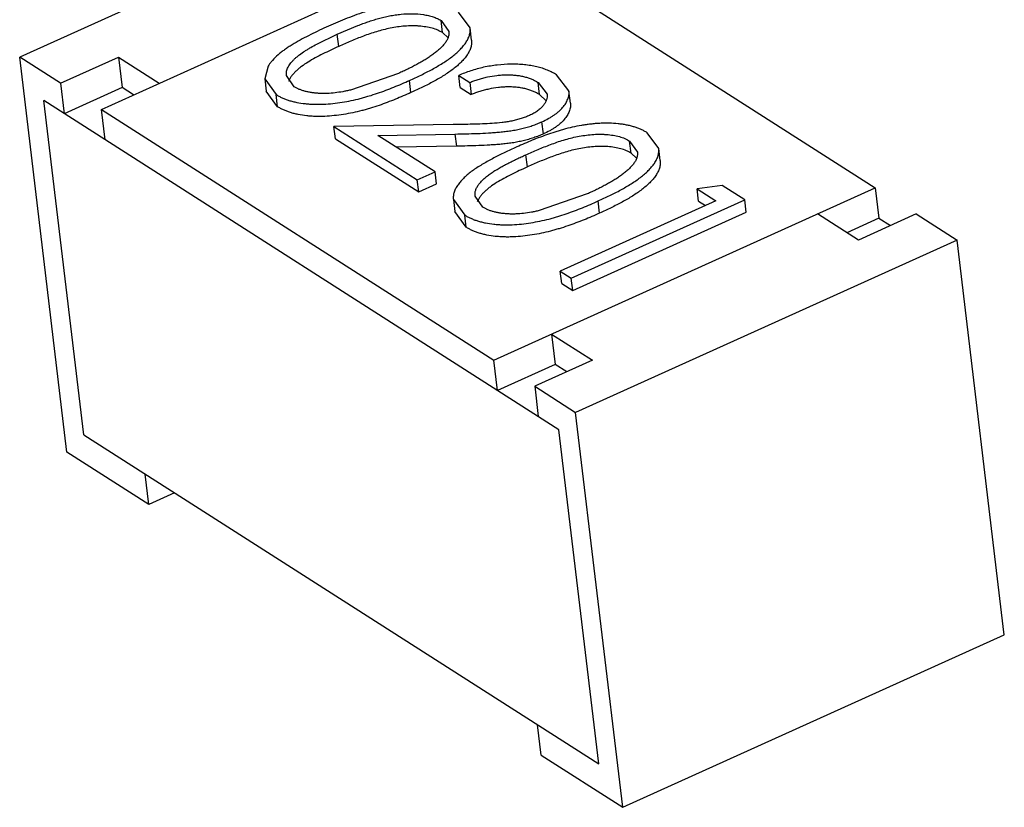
# Model space of a CAD drawing. Header units: millimetres. Extents: x -117 to 182, y -33 to 89.
# Tile 48 of 135: x -87.252 to -86.56, y -6.554 to -6. Entities that reach past the tile are written whole.
import ezdxf

# ---------------------------------------------------------------- set-up
doc = ezdxf.new("R2010")
doc.units = ezdxf.units.MM
doc.header["$LTSCALE"] = 1.21
doc.header["$MEASUREMENT"] = 0
doc.layers.get('0').update_dxf_attribs({"linetype": 'CONTINUOUS'})

msp = doc.modelspace()

# ---------------------------------------------------------------- linework, layer by layer
at = {"color": 7, "linetype": 'Continuous'}
for p, q in [((-86.98419, -5.90542), (-87.25222, -6.0266)), ((-87.19479, -6.06333), (-86.92676, -5.94215)), ((-86.92676, -5.94215), (-86.65107, -6.11844)), ((-86.93577, -6.00604), (-86.94396, -5.99496)), ((-87.02907, -6.01044), (-87.01464, -6.00434)), ((-86.95518, -6.00932), (-86.9562, -6.00077)), ((-86.9562, -6.00077), (-86.95076, -6.00862)), ((-87.04343, -6.01741), (-87.02907, -6.01044)), ((-87.02805, -6.01898), (-87.02907, -6.01044)), ((-86.95128, -6.01293), (-86.95518, -6.00932)), ((-86.93475, -6.01458), (-86.93577, -6.00604)), ((-87.2235, -6.04497), (-87.25222, -6.0266)), ((-87.21901, -6.30433), (-87.25222, -6.0266)), ((-87.2235, -6.04497), (-87.18289, -6.02661)), ((-87.18289, -6.02661), (-87.15418, -6.04497)), ((-87.18289, -6.02661), (-87.18034, -6.04797)), ((-87.07761, -6.03279), (-87.08006, -6.0419)), ((-86.986, -6.03798), (-87.01989, -6.04974)), ((-86.86629, -6.0503), (-86.87509, -6.039)), ((-87.2235, -6.04497), (-87.22095, -6.06633)), ((-87.08006, -6.0419), (-87.07903, -6.05045)), ((-87.08006, -6.0419), (-87.07204, -6.05286)), ((-87.05929, -6.04738), (-87.0648, -6.03953)), ((-86.97729, -6.05149), (-86.97832, -6.04295)), ((-86.94379, -6.0394), (-86.93606, -6.04434)), ((-86.94277, -6.04794), (-86.94379, -6.0394)), ((-86.93606, -6.04434), (-86.93504, -6.05289)), ((-86.88696, -6.05294), (-86.88798, -6.0444)), ((-86.88798, -6.0444), (-86.8817, -6.05264)), ((-87.18034, -6.04797), (-87.22095, -6.06633)), ((-87.17225, -6.05314), (-87.18034, -6.04797)), ((-87.07102, -6.06141), (-87.07903, -6.05045)), ((-87.07102, -6.06141), (-87.07204, -6.05286)), ((-86.94277, -6.04794), (-86.93504, -6.05289)), ((-86.88222, -6.05725), (-86.88696, -6.05294)), ((-86.86527, -6.05884), (-86.86629, -6.0503)), ((-86.87347, -6.28853), (-87.23531, -6.05715)), ((-87.20721, -6.29215), (-87.23531, -6.05715)), ((-87.19479, -6.06333), (-86.9191, -6.23962)), ((-87.19223, -6.0847), (-87.19479, -6.06333)), ((-86.88426, -6.08056), (-86.88528, -6.07202)), ((-86.94762, -6.07398), (-87.03145, -6.07541)), ((-87.03145, -6.07541), (-86.97291, -6.11284)), ((-87.03043, -6.08396), (-87.03145, -6.07541)), ((-87.00051, -6.08156), (-86.94642, -6.08063)), ((-86.94642, -6.08063), (-86.9454, -6.08918)), ((-86.80323, -6.09079), (-86.81142, -6.07971)), ((-87.03043, -6.08396), (-86.97189, -6.12139)), ((-86.96042, -6.1072), (-87.00051, -6.08156)), ((-86.82264, -6.09407), (-86.82366, -6.08553)), ((-86.82366, -6.08553), (-86.81822, -6.09337)), ((-86.9454, -6.08918), (-86.98746, -6.0899)), ((-86.81874, -6.09768), (-86.82264, -6.09407)), ((-86.80221, -6.09934), (-86.80323, -6.09079)), ((-86.89551, -6.10374), (-86.89653, -6.09519)), ((-86.97291, -6.11284), (-86.96042, -6.1072)), ((-86.95939, -6.11574), (-86.96042, -6.1072)), ((-86.97189, -6.12139), (-86.97291, -6.11284)), ((-86.97189, -6.12139), (-86.95939, -6.11574)), ((-86.9191, -6.23962), (-86.65107, -6.11844)), ((-86.75877, -6.11679), (-86.77632, -6.11921)), ((-86.77632, -6.11921), (-86.76307, -6.12768)), ((-86.7753, -6.12775), (-86.77632, -6.11921)), ((-86.74284, -6.12698), (-86.75877, -6.11679)), ((-86.65107, -6.11844), (-86.64852, -6.13981)), ((-86.94751, -6.12666), (-86.94649, -6.1352)), ((-86.94751, -6.12666), (-86.9395, -6.13762)), ((-86.92675, -6.13214), (-86.93225, -6.12428)), ((-86.85346, -6.12274), (-86.88735, -6.1345)), ((-86.76307, -6.12768), (-86.8724, -6.17712)), ((-86.86467, -6.18206), (-86.74284, -6.12698)), ((-86.84475, -6.13625), (-86.84577, -6.1277)), ((-86.7753, -6.12775), (-86.7703, -6.13095)), ((-86.74182, -6.13552), (-86.74284, -6.12698)), ((-86.93848, -6.14617), (-86.94649, -6.1352)), ((-86.86365, -6.19061), (-86.74182, -6.13552)), ((-86.93848, -6.14617), (-86.9395, -6.13762)), ((-86.66297, -6.15517), (-86.69168, -6.1368)), ((-86.64852, -6.13981), (-86.67105, -6.14999)), ((-86.62235, -6.13681), (-86.66297, -6.15517)), ((-86.64852, -6.13981), (-86.64043, -6.14498)), ((-86.62235, -6.13681), (-86.59364, -6.15517)), ((-86.59364, -6.15517), (-86.86167, -6.27635)), ((-86.56043, -6.4329), (-86.59364, -6.15517)), ((-86.8724, -6.17712), (-86.86467, -6.18206)), ((-86.87138, -6.18566), (-86.8724, -6.17712)), ((-86.86365, -6.19061), (-86.86467, -6.18206)), ((-86.87138, -6.18566), (-86.86365, -6.19061)), ((-86.87849, -6.22126), (-86.84977, -6.23963)), ((-86.87849, -6.22126), (-86.87594, -6.24263)), ((-86.91655, -6.26099), (-86.9191, -6.23962)), ((-86.84977, -6.23963), (-86.89038, -6.25799)), ((-86.87594, -6.24263), (-86.91655, -6.26099)), ((-86.86785, -6.2478), (-86.87594, -6.24263)), ((-86.89038, -6.25799), (-86.86167, -6.27635)), ((-86.89038, -6.25799), (-86.88783, -6.27935)), ((-86.82846, -6.55408), (-86.86167, -6.27635)), ((-87.20721, -6.29215), (-86.84537, -6.52354)), ((-86.84537, -6.52354), (-86.87347, -6.28853)), ((-87.16158, -6.34106), (-87.21901, -6.30433)), ((-87.16158, -6.34106), (-87.16413, -6.3197)), ((-87.1435, -6.33289), (-87.16158, -6.34106)), ((-86.82846, -6.55408), (-86.56043, -6.4329)), ((-86.88589, -6.51735), (-86.88845, -6.49599)), ((-86.88589, -6.51735), (-86.82846, -6.55408))]:
    msp.add_line(p, q, dxfattribs=at)
for points, knots in [([(-86.97975, -5.98853), (-86.98496, -5.98895), (-86.99144, -5.98993), (-86.99904, -5.99168), (-87.00397, -5.99298), (-87.00997, -5.99479), (-87.01696, -5.99727), (-87.02375, -5.99988), (-87.03038, -6.00262), (-87.03471, -6.00455), (-87.03685, -6.00551)], [0, 0, 0, 0, 0.262181, 0.326916, 0.391014, 0.517288, 0.640836, 0.762382, 0.882051, 1, 1, 1, 1]), ([(-87.01464, -6.00434), (-87.01347, -6.00389), (-87.0111, -6.003), (-87.00752, -6.0017), (-87.00385, -6.0005), (-87.0001, -5.99937), (-86.99626, -5.99838), (-86.99233, -5.99755), (-86.98835, -5.99685), (-86.98299, -5.99619), (-86.97638, -5.99582), (-86.96992, -5.99638), (-86.96507, -5.99724), (-86.96177, -5.99812), (-86.95881, -5.9993), (-86.95705, -6.00029), (-86.9562, -6.00077)], [0, 0, 0, 0, 0.062473, 0.125505, 0.189465, 0.254264, 0.32001, 0.386622, 0.45376, 0.521147, 0.654713, 0.78212, 0.842449, 0.89933, 0.951589, 1, 1, 1, 1]), ([(-86.95518, -6.00932), (-86.95626, -6.00871), (-86.95856, -6.00743), (-86.9625, -6.00612), (-86.9669, -6.00524), (-86.9708, -6.00477), (-86.97405, -6.00456), (-86.97741, -6.00452), (-86.98167, -6.00472), (-86.98677, -6.0053), (-86.99181, -6.00617), (-86.99675, -6.00727), (-87.00155, -6.00864), (-87.00622, -6.01013), (-87.01075, -6.01179), (-87.0152, -6.01349), (-87.01955, -6.01527), (-87.02384, -6.01708), (-87.02665, -6.01835), (-87.02805, -6.01898)], [0, 0, 0, 0, 0.049055, 0.103499, 0.163063, 0.225929, 0.258338, 0.291385, 0.358552, 0.426253, 0.493714, 0.560451, 0.625986, 0.690452, 0.753768, 0.816336, 0.878177, 0.939427, 1, 1, 1, 1]), ([(-87.03685, -6.00551), (-87.03896, -6.00648), (-87.04315, -6.00839), (-87.04928, -6.01141), (-87.05519, -6.01454), (-87.05992, -6.0173), (-87.06353, -6.01956), (-87.06609, -6.0213), (-87.06848, -6.0231), (-87.0714, -6.0255), (-87.07401, -6.02805), (-87.07624, -6.03073), (-87.07718, -6.0321), (-87.07761, -6.03279)], [0, 0, 0, 0, 0.140224, 0.278179, 0.413199, 0.544529, 0.608613, 0.670975, 0.731341, 0.789664, 0.899516, 0.951019, 1, 1, 1, 1]), ([(-86.95076, -6.00862), (-86.95068, -6.00931), (-86.95066, -6.01036), (-86.9509, -6.01176), (-86.95134, -6.01319), (-86.95198, -6.01461), (-86.95284, -6.01597), (-86.95386, -6.01736), (-86.95534, -6.01907), (-86.95735, -6.02105), (-86.95959, -6.02297), (-86.96204, -6.02482), (-86.96463, -6.02666), (-86.96742, -6.02838), (-86.97029, -6.03011), (-86.97329, -6.03174), (-86.97636, -6.03338), (-86.97951, -6.03496), (-86.98274, -6.03647), (-86.98491, -6.03748), (-86.986, -6.03798)], [0, 0, 0, 0, 0.043283, 0.065499, 0.088426, 0.136593, 0.162214, 0.188758, 0.244441, 0.303165, 0.364736, 0.428883, 0.495003, 0.563528, 0.633354, 0.704746, 0.777046, 0.850509, 0.925053, 1, 1, 1, 1]), ([(-86.97832, -6.04295), (-86.97561, -6.0417), (-86.97026, -6.03923), (-86.96252, -6.03525), (-86.9564, -6.03172), (-86.95182, -6.02875), (-86.94866, -6.02644), (-86.94575, -6.02409), (-86.94315, -6.02162), (-86.94117, -6.01953), (-86.93979, -6.0178), (-86.93886, -6.01651), (-86.93802, -6.01522), (-86.93732, -6.0139), (-86.93672, -6.01259), (-86.93625, -6.01127), (-86.93591, -6.00995), (-86.93572, -6.00864), (-86.93567, -6.00733), (-86.93572, -6.00647), (-86.93577, -6.00604)], [0, 0, 0, 0, 0.151209, 0.298716, 0.440966, 0.509518, 0.575559, 0.639043, 0.699437, 0.757216, 0.784823, 0.8117, 0.837736, 0.862853, 0.887201, 0.91083, 0.933773, 0.95614, 0.978159, 1, 1, 1, 1]), ([(-87.0648, -6.03953), (-87.06491, -6.03853), (-87.06483, -6.03698), (-87.06429, -6.03497), (-87.06359, -6.03346), (-87.06271, -6.03195), (-87.06161, -6.03047), (-87.06032, -6.02903), (-87.05889, -6.0276), (-87.05732, -6.0262), (-87.05502, -6.02436), (-87.05249, -6.02264), (-87.04983, -6.021), (-87.04704, -6.01935), (-87.04489, -6.01818), (-87.04343, -6.01741)], [0, 0, 0, 0, 0.092737, 0.141303, 0.192536, 0.246318, 0.30315, 0.363159, 0.425612, 0.490406, 0.557735, 0.699394, 0.772902, 0.847479, 1, 1, 1, 1]), ([(-86.93475, -6.01458), (-86.9347, -6.01501), (-86.93465, -6.01588), (-86.9347, -6.01718), (-86.93489, -6.0185), (-86.93522, -6.01982), (-86.9357, -6.02114), (-86.9363, -6.02245), (-86.937, -6.02376), (-86.93784, -6.02506), (-86.93877, -6.02634), (-86.94015, -6.02808), (-86.94213, -6.03016), (-86.94472, -6.03264), (-86.94764, -6.03499), (-86.9508, -6.03729), (-86.95538, -6.04026), (-86.9615, -6.0438), (-86.96924, -6.04777), (-86.97459, -6.05024), (-86.97729, -6.05149)], [0, 0, 0, 0, 0.021841, 0.04386, 0.066227, 0.08917, 0.112799, 0.137147, 0.162264, 0.1883, 0.215177, 0.242785, 0.300563, 0.360958, 0.424441, 0.490482, 0.559035, 0.701285, 0.848791, 1, 1, 1, 1]), ([(-87.02805, -6.01898), (-87.02995, -6.01984), (-87.03371, -6.02156), (-87.03921, -6.02429), (-87.04456, -6.02705), (-87.04959, -6.02998), (-87.05353, -6.03255), (-87.05634, -6.03477), (-87.05821, -6.03647), (-87.05989, -6.03819), (-87.06133, -6.03995), (-87.06246, -6.04177), (-87.06305, -6.04302), (-87.06327, -6.04365)], [0, 0, 0, 0, 0.142504, 0.282612, 0.420425, 0.553868, 0.681344, 0.741478, 0.798904, 0.853834, 0.905772, 0.954298, 1, 1, 1, 1]), ([(-86.87509, -6.039), (-86.87606, -6.03841), (-86.87808, -6.03719), (-86.88139, -6.03567), (-86.88504, -6.03436), (-86.88899, -6.03326), (-86.89322, -6.03245), (-86.89767, -6.03187), (-86.9023, -6.03155), (-86.90866, -6.03148), (-86.9151, -6.03185), (-86.9215, -6.03276), (-86.92624, -6.03367), (-86.93086, -6.03481), (-86.93533, -6.03616), (-86.93964, -6.03767), (-86.94242, -6.03883), (-86.94379, -6.0394)], [0, 0, 0, 0, 0.048067, 0.099243, 0.15377, 0.211383, 0.272167, 0.335405, 0.400715, 0.467591, 0.603771, 0.672234, 0.740252, 0.807348, 0.873114, 0.937372, 1, 1, 1, 1]), ([(-86.93606, -6.04434), (-86.93507, -6.04396), (-86.93308, -6.0432), (-86.93001, -6.04218), (-86.92686, -6.04126), (-86.92251, -6.04019), (-86.91804, -6.03945), (-86.91353, -6.03903), (-86.91016, -6.03892), (-86.90685, -6.039), (-86.90363, -6.03924), (-86.90054, -6.03967), (-86.89762, -6.04031), (-86.89489, -6.04111), (-86.89237, -6.04205), (-86.89007, -6.04314), (-86.88866, -6.04399), (-86.88798, -6.0444)], [0, 0, 0, 0, 0.063679, 0.128627, 0.194777, 0.261984, 0.398605, 0.467129, 0.535009, 0.601717, 0.666857, 0.729753, 0.789799, 0.846902, 0.900986, 0.951835, 1, 1, 1, 1]), ([(-87.07204, -6.05286), (-87.07139, -6.05327), (-87.07004, -6.0541), (-87.06786, -6.05515), (-87.06551, -6.05613), (-87.063, -6.05701), (-87.06033, -6.05774), (-87.05654, -6.05862), (-87.05257, -6.0592), (-87.04848, -6.05958), (-87.0453, -6.05973), (-87.04208, -6.05976), (-87.03552, -6.0596), (-87.02787, -6.05872), (-87.01926, -6.05715), (-87.01397, -6.05593), (-87.00982, -6.05478), (-87.00577, -6.0536), (-87.0008, -6.052), (-86.99498, -6.04989), (-86.9893, -6.04769), (-86.98376, -6.04536), (-86.98012, -6.04375), (-86.97832, -6.04295)], [0, 0, 0, 0, 0.023613, 0.048531, 0.074588, 0.101829, 0.130297, 0.159725, 0.221439, 0.253397, 0.286012, 0.319123, 0.35258, 0.487828, 0.555217, 0.621846, 0.654722, 0.687363, 0.751859, 0.815197, 0.877663, 0.939165, 1, 1, 1, 1]), ([(-86.97729, -6.05149), (-86.9791, -6.05229), (-86.98274, -6.0539), (-86.98828, -6.05624), (-86.99396, -6.05843), (-86.99977, -6.06055), (-87.00475, -6.06214), (-87.0088, -6.06333), (-87.01294, -6.06448), (-87.01824, -6.06569), (-87.02685, -6.06727), (-87.0345, -6.06815), (-87.04106, -6.0683), (-87.04428, -6.06827), (-87.04746, -6.06812), (-87.05155, -6.06774), (-87.05551, -6.06717), (-87.0593, -6.06629), (-87.06197, -6.06555), (-87.06449, -6.06468), (-87.06683, -6.06369), (-87.06902, -6.06264), (-87.07037, -6.06181), (-87.07102, -6.06141)], [0, 0, 0, 0, 0.060835, 0.122337, 0.184803, 0.248141, 0.312637, 0.345278, 0.378154, 0.444783, 0.512172, 0.64742, 0.680877, 0.713988, 0.746603, 0.778561, 0.840275, 0.869703, 0.898171, 0.925412, 0.951469, 0.976387, 1, 1, 1, 1]), ([(-87.01989, -6.04974), (-87.02077, -6.04994), (-87.02255, -6.05034), (-87.02613, -6.05105), (-87.03066, -6.05173), (-87.03522, -6.05208), (-87.03885, -6.05217), (-87.04152, -6.05208), (-87.04413, -6.05189), (-87.04667, -6.05159), (-87.04912, -6.05117), (-87.05145, -6.05064), (-87.05366, -6.05001), (-87.05572, -6.04927), (-87.05757, -6.04837), (-87.05872, -6.04771), (-87.05929, -6.04738)], [0, 0, 0, 0, 0.067303, 0.134982, 0.271206, 0.407227, 0.4745, 0.540688, 0.605598, 0.66905, 0.730527, 0.78981, 0.846937, 0.901153, 0.951648, 1, 1, 1, 1]), ([(-86.88696, -6.05294), (-86.88764, -6.05253), (-86.88905, -6.05169), (-86.89135, -6.05059), (-86.89387, -6.04965), (-86.8966, -6.04885), (-86.89952, -6.04822), (-86.90261, -6.04779), (-86.90583, -6.04754), (-86.90914, -6.04746), (-86.91251, -6.04757), (-86.91702, -6.048), (-86.92149, -6.04874), (-86.92583, -6.04981), (-86.92899, -6.05073), (-86.93206, -6.05174), (-86.93405, -6.05251), (-86.93504, -6.05289)], [0, 0, 0, 0, 0.048165, 0.099014, 0.153098, 0.210201, 0.270247, 0.333143, 0.398283, 0.464991, 0.532871, 0.601395, 0.738016, 0.805223, 0.871373, 0.936321, 1, 1, 1, 1]), ([(-86.8817, -6.05264), (-86.88162, -6.0533), (-86.88164, -6.05466), (-86.88208, -6.0567), (-86.88298, -6.05873), (-86.88431, -6.06072), (-86.88609, -6.06265), (-86.88795, -6.0641), (-86.88962, -6.06521), (-86.89148, -6.06633), (-86.89297, -6.06704), (-86.89399, -6.06752)], [0, 0, 0, 0, 0.096302, 0.196052, 0.302289, 0.417492, 0.544063, 0.684415, 0.759308, 0.836889, 1, 1, 1, 1]), ([(-86.88528, -6.07202), (-86.88379, -6.07131), (-86.88159, -6.07026), (-86.87882, -6.06866), (-86.87691, -6.06742), (-86.87513, -6.06613), (-86.873, -6.06441), (-86.87115, -6.06254), (-86.86959, -6.06058), (-86.8686, -6.05913), (-86.86778, -6.05767), (-86.86692, -6.05573), (-86.86617, -6.05329), (-86.86618, -6.05126), (-86.86629, -6.0503)], [0, 0, 0, 0, 0.161137, 0.238346, 0.312653, 0.384327, 0.453172, 0.580815, 0.640488, 0.697725, 0.752475, 0.80506, 0.905031, 1, 1, 1, 1]), ([(-86.86527, -6.05884), (-86.86516, -6.05981), (-86.86514, -6.06183), (-86.8659, -6.06427), (-86.86675, -6.06621), (-86.86758, -6.06768), (-86.86857, -6.06913), (-86.87013, -6.07108), (-86.87197, -6.07296), (-86.87411, -6.07468), (-86.87589, -6.07596), (-86.8778, -6.07721), (-86.88057, -6.07881), (-86.88277, -6.07986), (-86.88426, -6.08056)], [0, 0, 0, 0, 0.094969, 0.194938, 0.247522, 0.302271, 0.359507, 0.419179, 0.54682, 0.615665, 0.68734, 0.761648, 0.838859, 1, 1, 1, 1]), ([(-86.89399, -6.06752), (-86.89496, -6.06793), (-86.89692, -6.06876), (-86.89999, -6.06985), (-86.9032, -6.07075), (-86.90652, -6.07151), (-86.90991, -6.07212), (-86.91448, -6.07272), (-86.9225, -6.07336), (-86.93166, -6.0737), (-86.94079, -6.0739), (-86.94534, -6.07395), (-86.94762, -6.07398)], [0, 0, 0, 0, 0.058024, 0.117696, 0.179295, 0.242005, 0.305412, 0.369092, 0.496234, 0.748895, 0.874601, 1, 1, 1, 1]), ([(-86.94642, -6.08063), (-86.94381, -6.08059), (-86.93859, -6.08049), (-86.93074, -6.08025), (-86.92419, -6.07992), (-86.91894, -6.07959), (-86.915, -6.07925), (-86.91106, -6.07885), (-86.90713, -6.07834), (-86.90324, -6.07767), (-86.89942, -6.07684), (-86.89569, -6.07585), (-86.89208, -6.07474), (-86.88862, -6.07344), (-86.88638, -6.07249), (-86.88528, -6.07202)], [0, 0, 0, 0, 0.125784, 0.251952, 0.378609, 0.442113, 0.50576, 0.5695, 0.63325, 0.696804, 0.759754, 0.821872, 0.882858, 0.94207, 1, 1, 1, 1]), ([(-86.81142, -6.07971), (-86.81207, -6.07931), (-86.81341, -6.07849), (-86.81557, -6.07743), (-86.81791, -6.07646), (-86.82043, -6.07562), (-86.82309, -6.07487), (-86.82589, -6.07425), (-86.8288, -6.07377), (-86.83286, -6.07325), (-86.83704, -6.07299), (-86.84129, -6.07297), (-86.84454, -6.0731), (-86.8478, -6.07332), (-86.85107, -6.07366), (-86.85432, -6.07407), (-86.85863, -6.07475), (-86.86394, -6.0758), (-86.86915, -6.07711), (-86.87323, -6.07829), (-86.87722, -6.07951), (-86.88209, -6.08119), (-86.88783, -6.08331), (-86.89343, -6.08554), (-86.89892, -6.08786), (-86.90252, -6.08947), (-86.90431, -6.09027)], [0, 0, 0, 0, 0.023655, 0.04853, 0.07468, 0.102103, 0.130592, 0.160209, 0.190831, 0.222221, 0.287049, 0.320272, 0.353886, 0.387695, 0.421615, 0.455548, 0.489412, 0.556703, 0.62305, 0.655818, 0.688313, 0.752351, 0.815457, 0.877746, 0.939223, 1, 1, 1, 1]), ([(-86.88426, -6.08056), (-86.88536, -6.08103), (-86.8876, -6.08199), (-86.89106, -6.08328), (-86.89467, -6.0844), (-86.8984, -6.08539), (-86.90222, -6.08622), (-86.90611, -6.08689), (-86.91004, -6.08739), (-86.91398, -6.0878), (-86.91792, -6.08813), (-86.92317, -6.08847), (-86.92972, -6.08879), (-86.93757, -6.08904), (-86.94279, -6.08913), (-86.9454, -6.08918)], [0, 0, 0, 0, 0.05793, 0.117142, 0.178128, 0.240246, 0.303196, 0.36675, 0.4305, 0.49424, 0.557887, 0.621391, 0.748048, 0.874216, 1, 1, 1, 1]), ([(-86.89653, -6.09519), (-86.89513, -6.09456), (-86.89232, -6.09329), (-86.88803, -6.09148), (-86.88368, -6.0897), (-86.87923, -6.088), (-86.8747, -6.08634), (-86.87003, -6.08485), (-86.86523, -6.08348), (-86.86029, -6.08238), (-86.85525, -6.08151), (-86.85015, -6.08093), (-86.84589, -6.08073), (-86.84253, -6.08077), (-86.83928, -6.08098), (-86.83538, -6.08145), (-86.83098, -6.08233), (-86.82704, -6.08364), (-86.82474, -6.08492), (-86.82366, -6.08553)], [0, 0, 0, 0, 0.060573, 0.121823, 0.183664, 0.246232, 0.309548, 0.374014, 0.439549, 0.506286, 0.573747, 0.641448, 0.708615, 0.741662, 0.774071, 0.836937, 0.896501, 0.950945, 1, 1, 1, 1]), ([(-86.90431, -6.09027), (-86.90567, -6.09089), (-86.90837, -6.09212), (-86.91237, -6.09401), (-86.91629, -6.09596), (-86.92135, -6.09859), (-86.92624, -6.10136), (-86.9309, -6.10424), (-86.93515, -6.10716), (-86.93897, -6.11029), (-86.94222, -6.11367), (-86.94394, -6.11581), (-86.94509, -6.11756), (-86.94609, -6.11925), (-86.94688, -6.12099), (-86.94734, -6.12277), (-86.94755, -6.12408), (-86.94762, -6.12538), (-86.94757, -6.12623), (-86.94751, -6.12666)], [0, 0, 0, 0, 0.0754, 0.15017, 0.224056, 0.296985, 0.439123, 0.508114, 0.574797, 0.699636, 0.757512, 0.812128, 0.838164, 0.863449, 0.911457, 0.934252, 0.9565, 0.978353, 1, 1, 1, 1]), ([(-86.82264, -6.09407), (-86.82372, -6.09346), (-86.82602, -6.09219), (-86.82996, -6.09088), (-86.83436, -6.08999), (-86.83826, -6.08952), (-86.84151, -6.08932), (-86.84487, -6.08928), (-86.84913, -6.08948), (-86.85423, -6.09005), (-86.85927, -6.09093), (-86.86421, -6.09203), (-86.86901, -6.0934), (-86.87368, -6.09489), (-86.87821, -6.09654), (-86.88265, -6.09824), (-86.88701, -6.10003), (-86.8913, -6.10184), (-86.89411, -6.10311), (-86.89551, -6.10374)], [0, 0, 0, 0, 0.049055, 0.103499, 0.163063, 0.225929, 0.258338, 0.291385, 0.358552, 0.426253, 0.493714, 0.560451, 0.625986, 0.690452, 0.753768, 0.816336, 0.878177, 0.939427, 1, 1, 1, 1]), ([(-86.81822, -6.09337), (-86.81814, -6.09406), (-86.81812, -6.09512), (-86.81836, -6.09652), (-86.8188, -6.09795), (-86.81944, -6.09937), (-86.8203, -6.10072), (-86.82132, -6.10212), (-86.8228, -6.10382), (-86.82481, -6.1058), (-86.82705, -6.10772), (-86.82949, -6.10958), (-86.83209, -6.11141), (-86.83488, -6.11314), (-86.83775, -6.11486), (-86.84075, -6.1165), (-86.84382, -6.11814), (-86.84697, -6.11971), (-86.8502, -6.12123), (-86.85237, -6.12223), (-86.85346, -6.12274)], [0, 0, 0, 0, 0.043283, 0.065499, 0.088426, 0.136593, 0.162214, 0.188758, 0.244441, 0.303165, 0.364736, 0.428883, 0.495003, 0.563528, 0.633354, 0.704746, 0.777046, 0.850509, 0.925053, 1, 1, 1, 1]), ([(-86.84577, -6.1277), (-86.84307, -6.12645), (-86.83772, -6.12398), (-86.82998, -6.12001), (-86.82386, -6.11647), (-86.81928, -6.1135), (-86.81612, -6.1112), (-86.8132, -6.10885), (-86.81061, -6.10637), (-86.80863, -6.10429), (-86.80725, -6.10255), (-86.80632, -6.10127), (-86.80548, -6.09997), (-86.80478, -6.09866), (-86.80418, -6.09735), (-86.80371, -6.09603), (-86.80337, -6.09471), (-86.80318, -6.09339), (-86.80313, -6.09209), (-86.80318, -6.09122), (-86.80323, -6.09079)], [0, 0, 0, 0, 0.151209, 0.298716, 0.440966, 0.509518, 0.575559, 0.639043, 0.699437, 0.757216, 0.784823, 0.8117, 0.837736, 0.862853, 0.887201, 0.91083, 0.933773, 0.95614, 0.978159, 1, 1, 1, 1]), ([(-86.93225, -6.12428), (-86.93234, -6.12359), (-86.93234, -6.12217), (-86.9319, -6.12002), (-86.93092, -6.11792), (-86.92959, -6.11582), (-86.92784, -6.11382), (-86.92582, -6.11184), (-86.92354, -6.10993), (-86.921, -6.1081), (-86.91827, -6.10635), (-86.91541, -6.10463), (-86.91243, -6.10296), (-86.90936, -6.10136), (-86.90623, -6.09977), (-86.90305, -6.09821), (-86.89981, -6.09668), (-86.89763, -6.09569), (-86.89653, -6.09519)], [0, 0, 0, 0, 0.042995, 0.087471, 0.135053, 0.186105, 0.241261, 0.29972, 0.361301, 0.426107, 0.493563, 0.562732, 0.633309, 0.70525, 0.777934, 0.851219, 0.925291, 1, 1, 1, 1]), ([(-86.80221, -6.09934), (-86.80216, -6.09977), (-86.80211, -6.10063), (-86.80216, -6.10194), (-86.80234, -6.10326), (-86.80268, -6.10458), (-86.80316, -6.10589), (-86.80376, -6.10721), (-86.80446, -6.10852), (-86.80529, -6.10981), (-86.80623, -6.1111), (-86.80761, -6.11283), (-86.80959, -6.11492), (-86.81218, -6.11739), (-86.8151, -6.11974), (-86.81826, -6.12205), (-86.82284, -6.12502), (-86.82896, -6.12855), (-86.8367, -6.13253), (-86.84205, -6.135), (-86.84475, -6.13625)], [0, 0, 0, 0, 0.021841, 0.04386, 0.066227, 0.08917, 0.112799, 0.137147, 0.162264, 0.1883, 0.215177, 0.242785, 0.300563, 0.360958, 0.424441, 0.490482, 0.559035, 0.701285, 0.848791, 1, 1, 1, 1]), ([(-86.89551, -6.10374), (-86.89741, -6.1046), (-86.90117, -6.10631), (-86.90667, -6.10905), (-86.91202, -6.1118), (-86.91705, -6.11474), (-86.92099, -6.1173), (-86.9238, -6.11953), (-86.92567, -6.12122), (-86.92734, -6.12294), (-86.92879, -6.1247), (-86.92992, -6.12652), (-86.93051, -6.12777), (-86.93073, -6.12841)], [0, 0, 0, 0, 0.142504, 0.282612, 0.420425, 0.553868, 0.681344, 0.741478, 0.798904, 0.853834, 0.905772, 0.954298, 1, 1, 1, 1]), ([(-86.9395, -6.13762), (-86.93885, -6.13802), (-86.9375, -6.13885), (-86.93531, -6.1399), (-86.93297, -6.14089), (-86.93045, -6.14176), (-86.92778, -6.1425), (-86.92399, -6.14338), (-86.92003, -6.14395), (-86.91594, -6.14433), (-86.91276, -6.14448), (-86.90954, -6.14451), (-86.90298, -6.14436), (-86.89533, -6.14348), (-86.88672, -6.1419), (-86.88142, -6.14069), (-86.87728, -6.13954), (-86.87323, -6.13835), (-86.86826, -6.13676), (-86.86244, -6.13464), (-86.85676, -6.13245), (-86.85122, -6.13012), (-86.84758, -6.1285), (-86.84577, -6.1277)], [0, 0, 0, 0, 0.023613, 0.048531, 0.074588, 0.101829, 0.130297, 0.159725, 0.221439, 0.253397, 0.286012, 0.319123, 0.35258, 0.487828, 0.555217, 0.621846, 0.654722, 0.687363, 0.751859, 0.815197, 0.877663, 0.939165, 1, 1, 1, 1]), ([(-86.88735, -6.1345), (-86.88823, -6.1347), (-86.89, -6.1351), (-86.89359, -6.1358), (-86.89812, -6.13649), (-86.90268, -6.13684), (-86.90631, -6.13692), (-86.90898, -6.13684), (-86.91159, -6.13664), (-86.91413, -6.13635), (-86.91657, -6.13593), (-86.91891, -6.13539), (-86.92112, -6.13476), (-86.92317, -6.13403), (-86.92503, -6.13313), (-86.92618, -6.13246), (-86.92675, -6.13214)], [0, 0, 0, 0, 0.067303, 0.134982, 0.271206, 0.407227, 0.4745, 0.540688, 0.605598, 0.66905, 0.730527, 0.78981, 0.846937, 0.901153, 0.951648, 1, 1, 1, 1]), ([(-86.84475, -6.13625), (-86.84656, -6.13705), (-86.8502, -6.13866), (-86.85574, -6.14099), (-86.86142, -6.14319), (-86.86723, -6.14531), (-86.8722, -6.1469), (-86.87626, -6.14808), (-86.8804, -6.14923), (-86.88569, -6.15045), (-86.89431, -6.15202), (-86.90196, -6.15291), (-86.90852, -6.15306), (-86.91174, -6.15303), (-86.91492, -6.15288), (-86.919, -6.1525), (-86.92297, -6.15192), (-86.92676, -6.15104), (-86.92943, -6.15031), (-86.93195, -6.14943), (-86.93429, -6.14845), (-86.93648, -6.1474), (-86.93783, -6.14657), (-86.93848, -6.14617)], [0, 0, 0, 0, 0.060835, 0.122337, 0.184803, 0.248141, 0.312637, 0.345278, 0.378154, 0.444783, 0.512172, 0.64742, 0.680877, 0.713988, 0.746603, 0.778561, 0.840275, 0.869703, 0.898171, 0.925412, 0.951469, 0.976387, 1, 1, 1, 1])]:
    msp.add_open_spline(points, degree=3, knots=knots, dxfattribs=at)

doc.saveas('drawing.dxf')
